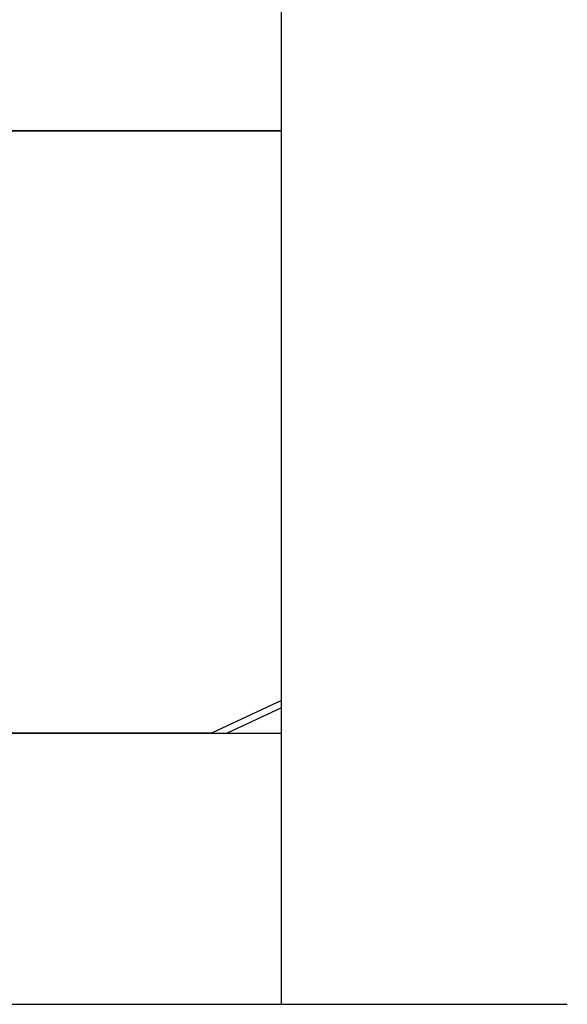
# Model space of a CAD drawing. Extents: x 1917 to 3682, y 1570 to 2675.
# Tile 7 of 166: x 1997 to 2026, y 1633 to 1686. Entities that reach past the tile are written whole.
import ezdxf

# ---------------------------------------------------------------- set-up
doc = ezdxf.new("R2010")
doc.units = 0
doc.header["$MEASUREMENT"] = 0
doc.layers.add('KF_SEQUENZA_5_NW_REAR', color=7, linetype='CONTINUOUS')
doc.layers.add('KF_SEQUENZA_5_NW_TOP', color=7, linetype='CONTINUOUS')

# ---------------------------------------------------------------- blocks, each defined once
blk = doc.blocks.new('KF_SEQUENZA_5_NW_TOP')
at = {"layer": 'KF_SEQUENZA_5_NW_TOP'}
for p, q in [((-90.5, -32.999), (-90.5, 32.592)), ((-90.5, 13.666), (-118.5, 13.666)), ((-118.5, 13.666), (-90.5, 13.666)), ((-90.5, -16.769), (-94.241, -18.514)), ((-90.5, -17.161), (-93.402, -18.514)), ((-118.5, -18.514), (-90.5, -18.514)), ((-94.241, -18.514), (-118.5, -18.514)), ((-118.5, -32.999), (-90.5, -32.999)), ((-90.5, -32.999), (-75.248, -32.999))]:
    blk.add_line(p, q, dxfattribs=at)

msp = doc.modelspace()

# ---------------------------------------------------------------- block references
at = {"layer": 'KF_SEQUENZA_5_NW_REAR'}
msp.add_blockref('KF_SEQUENZA_5_NW_TOP', (2101.415, 1666.27), dxfattribs=at)

doc.saveas('drawing.dxf')
